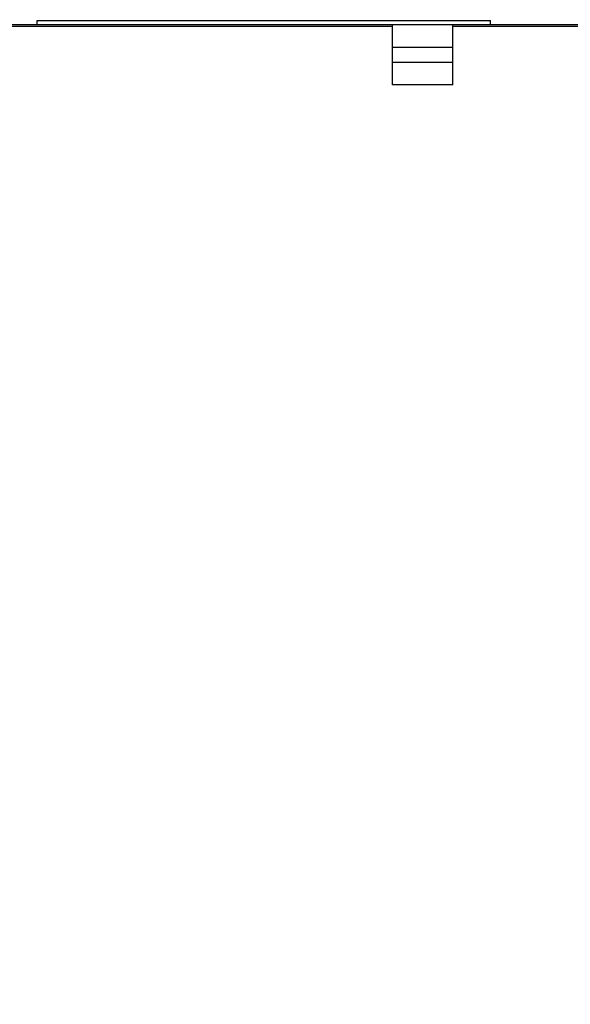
# Model space of a CAD drawing. Extents: x 0 to 841, y 0 to 594.
# Tile 23 of 66: x 355 to 392, y 301 to 367. Entities that reach past the tile are written whole.
import ezdxf

# ---------------------------------------------------------------- set-up
doc = ezdxf.new("R2010")
doc.units = 0
doc.header["$LTSCALE"] = 46.255
doc.layers.get('0').update_dxf_attribs({"linetype": 'CONTINUOUS'})
doc.styles.get("Standard").update_dxf_attribs({"font": 'txt', "width": 0.8})
doc.dimstyles.get("Standard").update_dxf_attribs({"dimtxt": 2.5, "dimasz": 2.5, "dimexe": 1.25, "dimexo": 0.625, "dimtad": 1, "dimcen": 2.5, "dimazin": 3, "dimtfac": 1, "dimtmove": 0, "dimatfit": 3})

# ---------------------------------------------------------------- blocks, each defined once
blk = doc.blocks.new('_FILLED')
at = {"color": 0, "linetype": 'BYBLOCK'}
blk.add_solid([(0, 0), (-1, 0.143), (-1, -0.143)], dxfattribs=at)
blk = doc.blocks.new('*D13')
at = {"color": 2, "linetype": 'CONTINUOUS'}
for p, q in [((303.749, 376.21), (303.749, 401.685)), ((413.249, 339.445), (413.249, 401.685)), ((303.749, 400.685), (358.499, 400.685)), ((413.249, 400.685), (358.499, 400.685))]:
    blk.add_line(p, q, dxfattribs=at)
at = {"color": 2, "linetype": 'CONTINUOUS', "xscale": 3.5, "yscale": 3.5, "zscale": 3.5, "rotation": 180}
blk.add_blockref('_FILLED', (303.749, 400.685), dxfattribs=at)
at = {"color": 2, "linetype": 'CONTINUOUS', "xscale": 3.5, "yscale": 3.5, "zscale": 3.5}
blk.add_blockref('_FILLED', (413.249, 400.685), dxfattribs=at)
at = {"color": 5, "linetype": 'CONTINUOUS', "width": 0.8}
blk.add_text('219', height=3.5, dxfattribs=at).set_placement((350.035, 401.56))
blk = doc.blocks.new('*D14')
at = {"color": 2, "linetype": 'CONTINUOUS'}
for p, q in [((391.256, 387.715), (410.595, 387.715)), ((415.395, 387.715), (427.942, 387.715)), ((426.942, 387.715), (426.942, 294.215)), ((426.942, 200.715), (426.942, 294.215)), ((344.777, 200.715), (427.942, 200.715))]:
    blk.add_line(p, q, dxfattribs=at)
at = {"color": 2, "linetype": 'CONTINUOUS', "xscale": 3.5, "yscale": 3.5, "zscale": 3.5}
for p, rotation in [((426.942, 387.715), 90), ((426.942, 200.715), 270)]:
    blk.add_blockref('_FILLED', p, dxfattribs=dict(at, rotation=rotation))
at = {"color": 5, "linetype": 'CONTINUOUS', "width": 0.8}
blk.add_text('374', height=3.5, rotation=90, dxfattribs=at).set_placement((426.067, 286.726))

msp = doc.modelspace()

# ---------------------------------------------------------------- linework, layer by layer
at = {"color": 7, "linetype": 'CONTINUOUS'}
for p, q in [((356.249, 366.222), (356.249, 366.472)), ((356.249, 366.472), (386.249, 366.472)), ((386.249, 366.222), (386.249, 366.472)), ((305.893, 366.222), (412.604, 366.222)), ((379.749, 362.222), (379.749, 366.222)), ((383.749, 362.222), (383.749, 366.222)), ((379.749, 364.722), (383.749, 364.722)), ((379.749, 363.722), (383.749, 363.722)), ((383.749, 362.222), (379.749, 362.222))]:
    msp.add_line(p, q, dxfattribs=at)
at = {"color": 9, "linetype": 'CONTINUOUS'}
for p, q in [((309.749, 366.097), (379.749, 366.097)), ((383.749, 366.097), (403.716, 366.097))]:
    msp.add_line(p, q, dxfattribs=at)

# ---------------------------------------------------------------- dimensions: what is measured, and where the dimension line sits
at = {"color": 2, "linetype": 'CONTINUOUS'}
for base, p1, p2, angle, picture, middle in [((303.749, 400.685), (413.249, 339.445), (303.749, 376.21), 180, '*D13', (354.235, 403.31)), ((426.942, 200.715), (391.256, 387.715), (344.777, 200.715), 270, '*D14', (424.317, 290.926))]:
    dim = msp.add_linear_dim(base=base, p1=p1, p2=p2, angle=angle, dimstyle='Standard', dxfattribs=at)
    dim.commit()
    dim.dimension.update_dxf_attribs({"geometry": picture, "text_midpoint": middle, "dimtype": 128})

doc.saveas('drawing.dxf')
